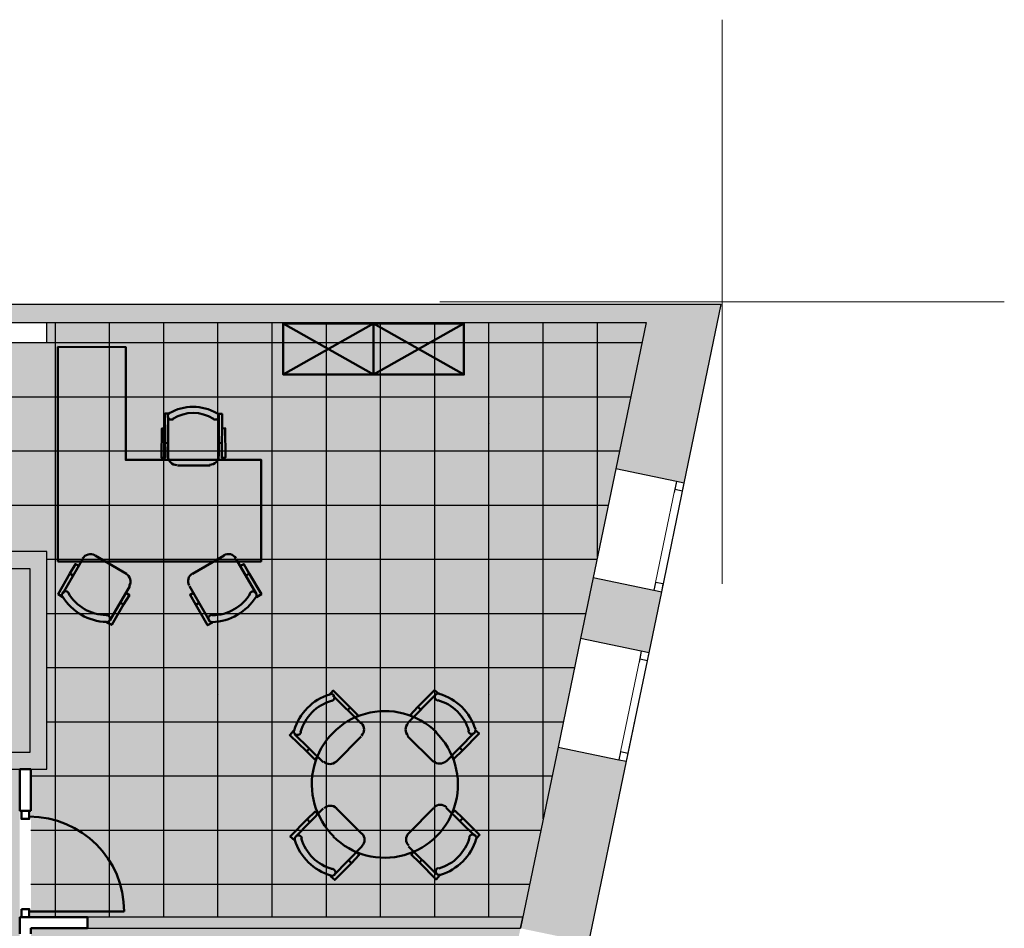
# Model space of a CAD drawing. Header units: metres. Extents: x -1 to 430, y -6 to 34.
# Tile 17 of 17: x 421 to 430, y 23 to 31. Entities that reach past the tile are written whole.
import ezdxf

# ---------------------------------------------------------------- set-up
doc = ezdxf.new("R2010")
doc.units = ezdxf.units.M
doc.linetypes.add('CONTINUA', pattern=[0])
doc.linetypes.add('PUNKT', pattern=[6.35, 0, -6.35])
for name, color, linetype, lineweight in [('3D P3 MURS', 7, 'CONTINUA', 25), ('3D P3 MURS NOUS', 7, 'CONTINUA', 25), ('P3 ESCALES 2D', 7, 'CONTINUA', 25), ('P3 MOBLES', 7, 'CONTINUA', 25), ('P3 PAVIMENT', 7, 'CONTINUA', 25)]:
    doc.layers.add(name, color=color, linetype=linetype, lineweight=lineweight)

# ---------------------------------------------------------------- blocks, each defined once
blk = doc.blocks.new('OBJETO_COMPLEJO_9')
at = {"layer": 'P3 MOBLES', "color": 202, "linetype": 'CONTINUA', "lineweight": 50, "transparency": 33554687}
for p, q in [((424.9495, 24.7685), (424.6997, 24.5188)), ((424.2891, 24.5146), (424.0394, 24.7643)), ((424.1918, 24.6585), (424.1706, 24.6331)), ((424.7929, 24.6627), (424.8183, 24.6373)), ((424.2595, 24.5865), (424.2425, 24.5654)), ((423.7007, 24.4214), (423.9547, 24.1717)), ((425.0426, 24.1801), (425.2881, 24.4299)), ((424.0648, 24.1717), (424.2891, 24.4003)), ((424.6997, 24.4045), (424.9283, 24.1801)), ((423.8065, 24.269), (423.8319, 24.2902)), ((425.1865, 24.2775), (425.1611, 24.3029)), ((425.1103, 24.2098), (425.0934, 24.2267)), ((423.9547, 23.7611), (423.7092, 23.5113)), ((423.887, 23.7357), (423.9039, 23.7145)), ((424.2976, 23.5367), (424.069, 23.7653)), ((424.9326, 23.7695), (424.7082, 23.5409)), ((425.2966, 23.5198), (425.0426, 23.7695)), ((423.8108, 23.6679), (423.8362, 23.6425)), ((425.1908, 23.6764), (425.1654, 23.651)), ((424.0478, 23.1726), (424.2976, 23.4266)), ((424.7082, 23.4266), (424.958, 23.1811)), ((424.7378, 23.3589), (424.7548, 23.3758)), ((424.2045, 23.2785), (424.1791, 23.3039)), ((424.8056, 23.2827), (424.8267, 23.3081))]:
    blk.add_line(p, q, dxfattribs=at)
for points in [[(424.0097, 24.7685), (424.0436, 24.8066), (424.1918, 24.6585), (424.2637, 24.5865), (424.2383, 24.5654)], [(424.0287, 24.7152), (424.0328, 24.7164), (424.0367, 24.7182), (424.0402, 24.7204), (424.0435, 24.7231), (424.0463, 24.7262), (424.0488, 24.7296), (424.0507, 24.7334), (424.0522, 24.7374), (424.0531, 24.7416), (424.0534, 24.7459), (424.0532, 24.7501), (424.0524, 24.7542), (424.0511, 24.7582), (424.0492, 24.762), (424.0469, 24.7655), (424.044, 24.7687), (424.0408, 24.7715), (424.0372, 24.7739), (424.0334, 24.7757), (424.0294, 24.777), (424.0253, 24.7777), (424.0211, 24.7779), (424.0168, 24.7775), (424.0126, 24.7766)], [(424.9791, 24.777), (424.941, 24.8109), (424.7929, 24.6627), (424.7251, 24.5908), (424.7505, 24.5654)], [(424.9828, 24.781), (424.9786, 24.7818), (424.9744, 24.7822), (424.9702, 24.7819), (424.966, 24.7811), (424.9621, 24.7797), (424.9583, 24.7779), (424.9548, 24.7755), (424.9515, 24.7727), (424.9487, 24.7694), (424.9464, 24.7658), (424.9446, 24.762), (424.9434, 24.758), (424.9426, 24.7539), (424.9424, 24.7497), (424.9428, 24.7454), (424.9438, 24.7412), (424.9453, 24.7372), (424.9473, 24.7335), (424.9498, 24.7301), (424.9527, 24.727), (424.956, 24.7244), (424.9596, 24.7222), (424.9635, 24.7205), (424.9676, 24.7193)], [(424.2933, 24.4075), (424.3033, 24.4199), (424.3104, 24.4335), (424.3146, 24.4481), (424.3159, 24.4631), (424.3144, 24.478), (424.31, 24.4925), (424.3027, 24.5061), (424.2926, 24.5183)], [(424.7068, 24.5175), (424.6968, 24.5052), (424.6897, 24.4915), (424.6855, 24.477), (424.6842, 24.462), (424.6857, 24.4471), (424.6901, 24.4326), (424.6974, 24.419), (424.7075, 24.4068)], [(423.6922, 24.4511), (423.6584, 24.413), (423.8065, 24.269), (423.8785, 24.1971), (423.9039, 24.2225)], [(423.6948, 24.4542), (423.6939, 24.45), (423.6936, 24.4458), (423.6939, 24.4416), (423.6947, 24.4375), (423.696, 24.4335), (423.6979, 24.4297), (423.7002, 24.4262), (423.7031, 24.423), (423.7064, 24.4201), (423.7099, 24.4178), (423.7137, 24.416), (423.7177, 24.4148), (423.7219, 24.414), (423.7261, 24.4139), (423.7303, 24.4142), (423.7345, 24.4152), (423.7385, 24.4167), (423.7423, 24.4187), (423.7457, 24.4212), (423.7487, 24.4241), (423.7514, 24.4274), (423.7535, 24.431), (423.7552, 24.4349), (423.7564, 24.439)], [(425.2966, 24.4595), (425.3347, 24.4257), (425.1865, 24.2775), (425.1146, 24.2055), (425.0892, 24.2309)], [(425.2395, 24.4471), (425.2408, 24.443), (425.2425, 24.4391), (425.2448, 24.4355), (425.2474, 24.4323), (425.2505, 24.4294), (425.2539, 24.427), (425.2577, 24.425), (425.2618, 24.4235), (425.266, 24.4226), (425.2702, 24.4223), (425.2744, 24.4226), (425.2785, 24.4233), (425.2825, 24.4247), (425.2863, 24.4265), (425.2898, 24.4289), (425.2931, 24.4317), (425.2959, 24.435), (425.2982, 24.4385), (425.3, 24.4423), (425.3013, 24.4463), (425.3021, 24.4505), (425.3023, 24.4547), (425.3019, 24.4589), (425.301, 24.4631)], [(423.9582, 24.1782), (423.9706, 24.1682), (423.9842, 24.1612), (423.9988, 24.157), (424.0137, 24.1556), (424.0287, 24.1571), (424.0432, 24.1615), (424.0567, 24.1688), (424.069, 24.1789)], [(424.9319, 24.1824), (424.9442, 24.1725), (424.9579, 24.1654), (424.9724, 24.1612), (424.9874, 24.1598), (425.0024, 24.1614), (425.0168, 24.1658), (425.0304, 24.173), (425.0426, 24.1832)], [(423.7007, 23.4817), (423.6626, 23.5155), (423.8108, 23.6679), (423.8827, 23.7357), (423.9081, 23.7145)], [(424.0725, 23.7647), (424.0601, 23.7747), (424.0464, 23.7818), (424.0319, 23.786), (424.0169, 23.7873), (424.002, 23.7858), (423.9875, 23.7814), (423.9739, 23.7741), (423.9617, 23.764)], [(425.0461, 23.7732), (425.0338, 23.7832), (425.0201, 23.7902), (425.0056, 23.7945), (424.9906, 23.7958), (424.9756, 23.7943), (424.9612, 23.7899), (424.9476, 23.7826), (424.9354, 23.7725)], [(425.3051, 23.4901), (425.3389, 23.5282), (425.1908, 23.6764), (425.1188, 23.7441), (425.0934, 23.7187)], [(423.7648, 23.5001), (423.7636, 23.5042), (423.7618, 23.5081), (423.7596, 23.5117), (423.7569, 23.5149), (423.7538, 23.5178), (423.7504, 23.5202), (423.7466, 23.5222), (423.7426, 23.5236), (423.7384, 23.5245), (423.7341, 23.5249), (423.7299, 23.5246), (423.7258, 23.5238), (423.7218, 23.5225), (423.718, 23.5207), (423.7145, 23.5183), (423.7113, 23.5154), (423.7084, 23.5122), (423.7061, 23.5086), (423.7043, 23.5048), (423.703, 23.5008), (423.7023, 23.4967), (423.7021, 23.4925), (423.7024, 23.4883), (423.7034, 23.4841)], [(424.2976, 23.4296), (424.3075, 23.442), (424.3146, 23.4556), (424.3188, 23.4702), (424.3201, 23.4852), (424.3186, 23.5001), (424.3142, 23.5146), (424.3069, 23.5282), (424.2968, 23.5404)], [(424.711, 23.5439), (424.701, 23.5315), (424.694, 23.5179), (424.6898, 23.5033), (424.6884, 23.4883), (424.69, 23.4734), (424.6944, 23.4589), (424.7016, 23.4453), (424.7117, 23.4331)], [(425.3095, 23.4929), (425.3104, 23.4972), (425.3107, 23.5014), (425.3105, 23.5056), (425.3097, 23.5097), (425.3083, 23.5137), (425.3065, 23.5175), (425.3041, 23.521), (425.3012, 23.5242), (425.298, 23.527), (425.2944, 23.5293), (425.2906, 23.5311), (425.2866, 23.5324), (425.2825, 23.5331), (425.2782, 23.5333), (425.274, 23.5329), (425.2698, 23.532), (425.2658, 23.5304), (425.262, 23.5284), (425.2586, 23.5259), (425.2556, 23.5231), (425.253, 23.5198), (425.2508, 23.5162), (425.2491, 23.5123), (425.2479, 23.5081)], [(424.0182, 23.1642), (424.0563, 23.1303), (424.2045, 23.2785), (424.2722, 23.3504), (424.2468, 23.3758)], [(424.9876, 23.1726), (424.9537, 23.1345), (424.8056, 23.2827), (424.7336, 23.3547), (424.759, 23.3801)], [(424.0215, 23.1662), (424.0257, 23.1653), (424.03, 23.165), (424.0342, 23.1653), (424.0383, 23.1661), (424.0423, 23.1674), (424.046, 23.1693), (424.0496, 23.1717), (424.0528, 23.1745), (424.0556, 23.1778), (424.0579, 23.1813), (424.0597, 23.1852), (424.061, 23.1892), (424.0617, 23.1933), (424.0619, 23.1975), (424.0615, 23.2017), (424.0605, 23.2059), (424.059, 23.21), (424.057, 23.2137), (424.0545, 23.2171), (424.0516, 23.2201), (424.0484, 23.2228), (424.0448, 23.225), (424.0409, 23.2267), (424.0367, 23.2278)], [(424.9757, 23.2362), (424.9715, 23.235), (424.9677, 23.2332), (424.9641, 23.231), (424.9609, 23.2283), (424.958, 23.2252), (424.9556, 23.2218), (424.9536, 23.218), (424.9521, 23.214), (424.9512, 23.2098), (424.9509, 23.2055), (424.9511, 23.2013), (424.9519, 23.1972), (424.9533, 23.1932), (424.9551, 23.1894), (424.9575, 23.1859), (424.9603, 23.1827), (424.9636, 23.1799), (424.9671, 23.1775), (424.9709, 23.1757), (424.9749, 23.1744), (424.979, 23.1737), (424.9832, 23.1735), (424.9875, 23.1738), (424.9917, 23.1748)]]:
    blk.add_lwpolyline(points, dxfattribs=at)
for centre, radius, start, end in [((424.1528, 24.3188), 0.476, 107.26536, 163.51023), ((424.8474, 24.323), 0.476, 17.26473, 73.5101), ((424.1359, 24.3358), 0.3956, 105.98923, 164.78982), ((424.8643, 24.3399), 0.3956, 15.98971, 74.78961), ((424.5009, 23.9777), 0.6478, 45.31144, 225.82203), ((424.4992, 23.9737), 0.6478, 225.3114, 45.82206), ((424.1569, 23.6242), 0.476, 197.26536, 253.51026), ((424.14, 23.6073), 0.3956, 195.98917, 254.78945), ((424.8685, 23.6114), 0.3956, 285.98907, 344.78926), ((424.8515, 23.6284), 0.476, 287.26532, 343.50997)]:
    blk.add_arc(centre, radius, start, end, dxfattribs=at)
blk = doc.blocks.new('OBJETO_COMPLEJO_10')
at = {"layer": 'P3 MOBLES', "color": 202, "linetype": 'CONTINUA', "lineweight": 50, "transparency": 33554687}
for p, q in [((422.5808, 27.234), (422.5802, 26.8837)), ((423.0302, 26.8835), (423.0308, 27.2339)), ((422.5533, 27.0019), (422.579, 27.0008)), ((423.0556, 27.0036), (423.029, 27.0006)), ((422.6622, 26.8014), (422.952, 26.8006)), ((421.935, 26.0035), (422.2121, 25.8409)), ((423.0774, 26.0038), (422.7966, 25.8426)), ((421.6472, 25.6663), (421.8251, 25.9748)), ((423.3609, 25.6668), (423.1834, 25.9727)), ((421.7107, 25.8433), (421.7412, 25.8239)), ((423.299, 25.8443), (423.2689, 25.8248)), ((422.2408, 25.731), (422.0638, 25.4267)), ((422.7688, 25.7316), (422.9463, 25.4258)), ((422.2341, 25.6588), (422.2102, 25.6683)), ((422.7788, 25.656), (422.7988, 25.669)), ((422.185, 25.5697), (422.1577, 25.5842)), ((422.8251, 25.5683), (422.8543, 25.5837))]:
    blk.add_line(p, q, dxfattribs=at)
blk.add_lwpolyline([(421.604, 25.9524), (423.404, 25.9519), (423.4042, 26.8519), (422.2053, 26.8506), (422.2051, 27.8502), (421.604, 27.852), (421.604, 25.9524)], close=True, dxfattribs=at)
for points in [[(422.5547, 27.1314), (422.524, 27.1292), (422.5211, 26.8702), (422.5559, 26.8715), (422.5521, 27.2618), (422.5952, 27.2613)], [(422.6258, 27.2131), (422.6201, 27.2102), (422.6141, 27.2086), (422.608, 27.2081), (422.602, 27.2088), (422.5962, 27.2106), (422.5909, 27.2135), (422.5861, 27.2175), (422.5821, 27.2225), (422.5791, 27.2281), (422.5774, 27.2341), (422.5769, 27.2402), (422.5775, 27.2462), (422.5793, 27.252), (422.5821, 27.2574), (422.586, 27.2622), (422.591, 27.2662)], [(423.0157, 27.266), (423.0206, 27.2619), (423.0245, 27.2571), (423.0274, 27.2517), (423.0292, 27.2459), (423.0298, 27.2399), (423.0293, 27.2338), (423.0275, 27.2278), (423.0246, 27.2222), (423.0206, 27.2172), (423.0158, 27.2133), (423.0104, 27.2104), (423.0047, 27.2085), (422.9987, 27.2078), (422.9926, 27.2083), (422.9866, 27.21), (422.9809, 27.2129)], [(423.0562, 27.129), (423.0869, 27.1311), (423.0881, 26.8713), (423.0574, 26.8691), (423.0577, 27.2585), (423.0186, 27.2581)], [(422.6586, 26.8048), (422.6428, 26.8064), (422.6281, 26.8109), (422.6148, 26.8182), (422.6032, 26.8277), (422.5936, 26.8393), (422.5864, 26.8526), (422.5818, 26.8673), (422.5802, 26.8831)], [(423.0275, 26.8864), (423.0259, 26.8707), (423.0214, 26.856), (423.0141, 26.8427), (423.0046, 26.8311), (422.993, 26.8215), (422.9797, 26.8143), (422.965, 26.8097), (422.9492, 26.8081)], [(421.8236, 25.977), (421.8329, 25.9899), (421.8442, 26.0003), (421.8571, 26.0082), (421.8712, 26.0135), (421.886, 26.016), (421.9011, 26.0156), (421.9161, 26.0122), (421.9306, 26.0057)], [(423.0728, 26.0067), (423.0873, 26.0132), (423.1023, 26.0166), (423.1174, 26.017), (423.1322, 26.0146), (423.1463, 26.0093), (423.1592, 26.0014), (423.1705, 25.9909), (423.1798, 25.9781)], [(421.6494, 25.6356), (421.6073, 25.6618), (421.7107, 25.8433), (421.759, 25.9283), (421.7904, 25.913)], [(423.363, 25.6361), (423.4073, 25.6613), (423.299, 25.8443), (423.2518, 25.9279), (423.2184, 25.9133)], [(422.2077, 25.8431), (422.2206, 25.8338), (422.231, 25.8225), (422.2389, 25.8096), (422.2442, 25.7955), (422.2467, 25.7807), (422.2463, 25.7656), (422.2429, 25.7506), (422.2364, 25.7361)], [(422.7675, 25.7377), (422.7609, 25.7521), (422.7576, 25.7671), (422.7572, 25.7823), (422.7596, 25.7971), (422.7649, 25.8112), (422.7728, 25.8241), (422.7833, 25.8354), (422.7961, 25.8446)], [(421.6443, 25.6391), (421.6424, 25.6429), (421.641, 25.6469), (421.6401, 25.6511), (421.6398, 25.6553), (421.64, 25.6594), (421.6408, 25.6636), (421.6422, 25.6676), (421.6441, 25.6715), (421.6465, 25.675), (421.6493, 25.6782), (421.6525, 25.681), (421.656, 25.6832), (421.6598, 25.6851), (421.6638, 25.6863), (421.668, 25.6871), (421.6723, 25.6873), (421.6766, 25.6869), (421.6807, 25.6859), (421.6847, 25.6844), (421.6884, 25.6825), (421.6918, 25.68), (421.6948, 25.6771), (421.6975, 25.6738), (421.6997, 25.6701)], [(422.0387, 25.4103), (422.0816, 25.3883), (422.185, 25.5697), (422.2374, 25.6538), (422.2069, 25.6733)], [(422.9736, 25.4113), (422.9293, 25.3861), (422.8251, 25.5683), (422.7746, 25.6569), (422.8038, 25.6723)], [(423.3047, 25.6687), (423.3069, 25.6724), (423.3096, 25.6757), (423.3127, 25.6786), (423.3161, 25.681), (423.3197, 25.683), (423.3237, 25.6845), (423.3278, 25.6854), (423.3321, 25.6858), (423.3364, 25.6857), (423.3406, 25.6849), (423.3446, 25.6836), (423.3484, 25.6818), (423.3519, 25.6795), (423.3551, 25.6768), (423.3579, 25.6736), (423.3604, 25.67), (423.3623, 25.6662), (423.3636, 25.6621), (423.3644, 25.658), (423.3646, 25.6538), (423.3643, 25.6496), (423.3635, 25.6455), (423.362, 25.6415), (423.3601, 25.6377)], [(422.0321, 25.4764), (422.0364, 25.4763), (422.0406, 25.4757), (422.0447, 25.4744), (422.0485, 25.4727), (422.0521, 25.4705), (422.0553, 25.4679), (422.0582, 25.4647), (422.0607, 25.4612), (422.0627, 25.4574), (422.0641, 25.4534), (422.065, 25.4493), (422.0654, 25.4451), (422.0651, 25.4409), (422.0644, 25.4368), (422.063, 25.4327), (422.0611, 25.4289), (422.0588, 25.4253), (422.0559, 25.4221), (422.0528, 25.4194), (422.0492, 25.417), (422.0455, 25.4152), (422.0415, 25.4139), (422.0373, 25.4131), (422.033, 25.4129)], [(422.9692, 25.4139), (422.9649, 25.4142), (422.9607, 25.4149), (422.9567, 25.4162), (422.9529, 25.4181), (422.9494, 25.4204), (422.9462, 25.4231), (422.9434, 25.4263), (422.941, 25.4299), (422.9391, 25.4337), (422.9378, 25.4378), (422.937, 25.4419), (422.9368, 25.4461), (422.9371, 25.4503), (422.938, 25.4544), (422.9394, 25.4584), (422.9414, 25.4622), (422.9439, 25.4657), (422.9468, 25.4689), (422.9501, 25.4715), (422.9536, 25.4737), (422.9575, 25.4754), (422.9615, 25.4767), (422.9657, 25.4773), (422.97, 25.4774)]]:
    blk.add_lwpolyline(points, dxfattribs=at)
for centre, radius, start, end in [((422.8015, 26.905), 0.4167, 59.5549, 120.42672), ((422.8018, 26.9266), 0.3405, 58.23562, 121.74184), ((422.0502, 25.8909), 0.476, 211.8733, 268.1185), ((422.0376, 25.872), 0.3956, 210.59476, 269.39444), ((422.9677, 25.8698), 0.3956, 270.58962, 329.39012), ((422.9547, 25.8899), 0.476, 271.86876, 328.11335)]:
    blk.add_arc(centre, radius, start, end, dxfattribs=at)
blk = doc.blocks.new('TRAMA_1')
at = {"layer": 'P3 PAVIMENT', "linetype": 'CONTINUA', "lineweight": 25, "transparency": 33554687}
for points in [[(423.0159, 27.1705), (423.0222, 27.1768), (423.0284, 27.1705), (423.0222, 27.1643)], [(425.4159, 27.1705), (425.4222, 27.1768), (425.4284, 27.1705), (425.4222, 27.1643)], [(423.0159, 24.7705), (423.0222, 24.7768), (423.0284, 24.7705), (423.0222, 24.7643)], [(425.4159, 24.7705), (425.4222, 24.7768), (425.4284, 24.7705), (425.4222, 24.7643)]]:
    blk.add_hatch(color=7, dxfattribs=at).paths.add_polyline_path(points, flags=16)
at = {"layer": 'P3 PAVIMENT', "color": 7, "linetype": 'CONTINUA', "lineweight": 25, "transparency": 33554687}
for p, q in [((422.0622, 27.1705), (422.0622, 28.0682)), ((422.5422, 27.1705), (422.5422, 28.0682)), ((423.0222, 27.1705), (423.0222, 28.0682)), ((423.5022, 27.1705), (423.5022, 28.0682)), ((423.9822, 27.1705), (423.9822, 28.0682)), ((424.4622, 27.1705), (424.4622, 28.0682)), ((424.9422, 27.1705), (424.9422, 28.0682)), ((425.4222, 27.1705), (425.4222, 28.0682)), ((425.9022, 27.1705), (425.9022, 28.0682)), ((426.3822, 27.1705), (426.3822, 28.0682)), ((421.507, 27.8905), (422.7822, 27.8905)), ((422.7822, 27.8905), (425.1822, 27.8905)), ((425.1822, 27.8905), (426.7764, 27.8905)), ((422.7822, 27.4105), (425.1822, 27.4105)), ((425.1822, 27.4105), (426.6769, 27.4105)), ((421.5822, 24.7705), (421.5822, 27.1705)), ((423.9822, 24.7705), (423.9822, 27.1705)), ((424.4622, 24.7705), (424.4622, 27.1705)), ((424.9422, 24.7705), (424.9422, 27.1705)), ((425.4222, 24.7705), (425.4222, 27.1705)), ((425.9022, 24.7705), (425.9022, 27.1705)), ((426.3822, 25.9882), (426.3822, 27.1705)), ((422.7822, 26.9305), (425.1822, 26.9305)), ((425.1822, 26.9305), (426.5775, 26.9305)), ((422.7822, 26.4505), (425.1822, 26.4505)), ((425.1822, 26.4505), (426.478, 26.4505)), ((421.507, 25.9705), (422.7822, 25.9705)), ((425.1822, 25.9705), (426.3785, 25.9705)), ((421.507, 25.4905), (422.7822, 25.4905)), ((425.1822, 25.4905), (426.279, 25.4905)), ((421.507, 25.0105), (422.7822, 25.0105)), ((425.1822, 25.0105), (426.1796, 25.0105)), ((421.5822, 22.8007), (421.5822, 24.7705)), ((422.0622, 22.8007), (422.0622, 24.7705)), ((422.5422, 22.8007), (422.5422, 24.7705)), ((423.0222, 22.8007), (423.0222, 24.7705)), ((423.5022, 22.8007), (423.5022, 24.7705)), ((425.9022, 23.672), (425.9022, 24.7705)), ((421.507, 24.5305), (422.7822, 24.5305)), ((425.1822, 24.5305), (426.0801, 24.5305)), ((421.3659, 24.0505), (422.7822, 24.0505)), ((425.1822, 24.0505), (425.9806, 24.0505)), ((421.3659, 23.5705), (422.7822, 23.5705)), ((425.1822, 23.5705), (425.8811, 23.5705)), ((421.3659, 23.0905), (422.7822, 23.0905)), ((422.7822, 23.0905), (425.1822, 23.0905))]:
    blk.add_line(p, q, dxfattribs=at)
for points in [[(421.5822, 27.1705), (421.5822, 27.4039), (421.5822, 27.4039), (421.5822, 28.0682)], [(421.157, 27.4105), (421.5764, 27.4105), (421.5764, 27.4105), (422.7822, 27.4105)], [(422.0622, 24.7705), (422.0622, 26.8558), (422.0622, 26.8558), (422.0622, 27.1705)], [(422.5422, 24.7705), (422.5422, 26.3077), (422.5422, 26.3077), (422.5422, 27.1705)], [(423.0222, 24.7705), (423.0222, 25.7596), (423.0222, 25.7596), (423.0222, 27.1705)], [(423.5022, 24.7705), (423.5022, 25.2115), (423.5022, 25.2115), (423.5022, 27.1705)], [(421.157, 26.9305), (421.9967, 26.9305), (421.9967, 26.9305), (422.7822, 26.9305)], [(421.157, 26.4505), (422.4171, 26.4505), (422.4171, 26.4505), (422.7822, 26.4505)], [(422.7822, 25.9705), (422.8374, 25.9705), (422.8374, 25.9705), (425.1822, 25.9705)], [(422.7822, 25.4905), (423.2578, 25.4905), (423.2578, 25.4905), (425.1822, 25.4905)], [(422.7822, 25.0105), (423.6781, 25.0105), (423.6781, 25.0105), (425.1822, 25.0105)], [(423.9822, 22.8007), (423.9822, 24.6634), (423.9822, 24.6634), (423.9822, 24.7705)], [(424.4622, 22.8007), (424.4622, 24.1152), (424.4622, 24.1152), (424.4622, 24.7705)], [(424.9422, 22.8007), (424.9422, 23.5671), (424.9422, 23.5671), (424.9422, 24.7705)], [(425.4222, 22.8007), (425.4222, 23.019), (425.4222, 23.019), (425.4222, 24.7705)], [(422.7822, 24.5305), (424.0985, 24.5305), (424.0985, 24.5305), (425.1822, 24.5305)], [(422.7822, 24.0505), (424.5188, 24.0505), (424.5188, 24.0505), (425.1822, 24.0505)], [(422.7822, 23.5705), (424.9392, 23.5705), (424.9392, 23.5705), (425.1822, 23.5705)], [(425.1822, 23.0905), (425.3595, 23.0905), (425.3595, 23.0905), (425.7817, 23.0905)]]:
    blk.add_lwpolyline(points, dxfattribs=at)

msp = doc.modelspace()

# ---------------------------------------------------------------- hatches: boundary and pattern name
at = {"layer": '3D P3 MURS', "linetype": 'CONTINUA', "lineweight": 18, "true_color": 0xa0a0a0, "transparency": 33554687}
for points in [[(426.8464, 28.2282), (401.2904, 28.2282), (401.2587, 28.0682), (426.8132, 28.0682)], [(426.8464, 28.2282), (426.5447, 26.7722), (427.1518, 26.6464), (427.4796, 28.2282)], [(420.407, 25.8895), (421.507, 25.8895), (421.507, 26.0395), (420.407, 26.0395)], [(421.507, 24.2595), (421.507, 25.8895), (421.357, 25.8895), (421.357, 24.2595)], [(426.9522, 25.6833), (426.3451, 25.8091), (426.233, 25.2683), (426.8401, 25.1425)], [(421.507, 24.2595), (420.6184, 24.2595), (420.6184, 24.1095), (421.507, 24.1095)], [(425.7009, 22.7007), (426.308, 22.5749), (426.6408, 24.1808), (426.0337, 24.3066)]]:
    msp.add_hatch(color=253, dxfattribs=at).paths.add_polyline_path(points)
at = {"layer": '3D P3 MURS NOUS', "linetype": 'CONTINUA', "lineweight": 18, "true_color": 0x006e00, "transparency": 33554687}
msp.add_hatch(color=96, dxfattribs=at).paths.add_polyline_path([(421.8659, 22.7007), (425.7009, 22.7007), (425.7216, 22.8007), (421.8659, 22.8007)])
at = {"layer": 'P3 PAVIMENT', "linetype": 'CONTINUA', "lineweight": 25, "true_color": 0xa8d1ff, "transparency": 33554687}
h = msp.add_hatch(color=141, dxfattribs=at)
h.paths.add_polyline_path([(426.8132, 28.0682), (421.507, 28.0682), (421.507, 27.8895), (421.157, 27.8895), (421.157, 26.0395), (421.507, 26.0395), (421.507, 24.1095), (421.3659, 24.1095), (421.3659, 22.8007), (425.7216, 22.8007)])
h.paths.add_polyline_path([(425.7009, 22.7007), (421.3659, 22.7007), (421.3659, 18.7056), (424.8729, 18.7056)])
h.paths.add_polyline_path([(421.2659, 24.1095), (421.0525, 24.1095), (421.1338, 24.0412), (421.1562, 24.0145), (421.1737, 23.9842), (421.1857, 23.9514), (421.1917, 23.9169), (421.1917, 23.882), (421.1857, 23.8476), (421.1737, 23.8147), (421.1562, 23.7845), (421.1338, 23.7577), (421.107, 23.7352), (421.0767, 23.7177), (421.0439, 23.7058), (421.0095, 23.6997), (420.9745, 23.6997), (420.9401, 23.7058), (420.9072, 23.7177), (420.877, 23.7352), (420.8502, 23.7577), (420.8277, 23.7845), (420.7684, 23.8873), (420.7684, 23.6095), (417.447, 23.6095), (417.447, 23.4895), (417.017, 23.4895), (417.017, 22.0695), (415.647, 22.0695), (414.1734, 21.4995), (413.4042, 21.3195), (412.6165, 21.2595), (411.2034, 20.8195), (410.3919, 20.7499), (410.3919, 20.7499), (410.3864, 20.7495), (409.697, 21.2096), (409.697, 22.1096), (409.5919, 22.1096), (409.477, 22.2094), (409.3516, 22.3147), (409.1367, 22.4768), (408.9136, 22.6274), (408.6829, 22.7661), (408.4453, 22.8926), (408.2014, 23.0065), (407.9518, 23.1074), (407.6974, 23.1952), (407.5071, 23.2498), (407.5536, 23.4195), (404.417, 23.4195), (404.417, 17.2662), (411.2536, 17.2662), (411.2536, 13.1106), (421.2659, 13.1106)])
h.paths.add_polyline_path([(406.0493, 17.1662), (406.0493, 13.7631), (406.0804, 13.7581), (406.0812, 13.7631), (407.3616, 13.7631), (407.3616, 13.1106), (411.1536, 13.1106), (411.1536, 17.1662)])
h.paths.add_polyline_path([(398.2952, 13.1106), (405.9493, 13.1106), (405.9493, 13.4778), (405.8889, 13.4558), (405.8545, 13.4497), (405.8195, 13.4497), (405.7851, 13.4558), (405.7522, 13.4677), (405.722, 13.4852), (405.6952, 13.5077), (405.6727, 13.5345), (405.6553, 13.5647), (405.6433, 13.5976), (405.6372, 13.632), (405.6372, 13.6669), (405.6433, 13.7014), (405.6553, 13.7342), (405.6727, 13.7645), (405.6952, 13.7912), (405.722, 13.8137), (405.7522, 13.8312), (405.7851, 13.8431), (405.8195, 13.8492), (405.8545, 13.8492), (405.8889, 13.8431), (405.9493, 13.8211), (405.9493, 17.1662), (399.0988, 17.1662)])
h.paths.add_polyline_path([(404.317, 17.2662), (404.317, 19.7432), (399.6093, 19.7432), (399.1186, 17.2662)])
h.paths.add_polyline_path([(404.317, 19.8432), (404.317, 22.4454), (400.1447, 22.4454), (399.6291, 19.8432)])
h.paths.add_polyline_path([(404.337, 28.0682), (401.2587, 28.0682), (400.1645, 22.5454), (404.317, 22.5454), (404.317, 23.4217), (404.337, 23.4217)])
h.paths.add_polyline_path([(421.3659, 18.6056), (421.3659, 13.1106), (423.7134, 13.1106), (424.8522, 18.6056)])
h.paths.add_polyline_path([(416.3367, 13.6669), (416.3367, 13.632), (416.3307, 13.5976), (416.3187, 13.5647), (416.3012, 13.5345), (416.2788, 13.5077), (416.252, 13.4852), (416.2217, 13.4677), (416.1889, 13.4558), (416.1545, 13.4497), (416.1195, 13.4497), (416.0851, 13.4558), (416.0522, 13.4677), (416.022, 13.4852), (415.9952, 13.5077), (415.9727, 13.5345), (415.9553, 13.5647), (415.9433, 13.5976), (415.9372, 13.632), (415.9372, 13.6669), (415.9433, 13.7014), (415.9553, 13.7342), (415.9727, 13.7645), (415.9952, 13.7912), (416.022, 13.8137), (416.0522, 13.8312), (416.0851, 13.8431), (416.1195, 13.8492), (416.1545, 13.8492), (416.1889, 13.8431), (416.2217, 13.8312), (416.252, 13.8137), (416.2788, 13.7912), (416.3012, 13.7645), (416.3187, 13.7342), (416.3307, 13.7014)], flags=16)
h.paths.add_polyline_path([(420.9745, 14.3697), (420.9401, 14.3758), (420.9072, 14.3877), (420.877, 14.4052), (420.8502, 14.4277), (420.8277, 14.4545), (420.8103, 14.4847), (420.7983, 14.5176), (420.7922, 14.552), (420.7922, 14.5869), (420.7983, 14.6214), (420.8103, 14.6542), (420.8277, 14.6845), (420.8502, 14.7112), (420.877, 14.7337), (420.9072, 14.7512), (420.9401, 14.7631), (420.9745, 14.7692), (421.0095, 14.7692), (421.0439, 14.7631), (421.0767, 14.7512), (421.107, 14.7337), (421.1338, 14.7112), (421.1562, 14.6845), (421.1737, 14.6542), (421.1857, 14.6214), (421.1917, 14.5869), (421.1917, 14.552), (421.1857, 14.5176), (421.1737, 14.4847), (421.1562, 14.4545), (421.1338, 14.4277), (421.107, 14.4052), (421.0767, 14.3877), (421.0439, 14.3758), (421.0095, 14.3697)], flags=16)
h.paths.add_polyline_path([(410.9335, 17.8169), (410.9335, 17.782), (410.9274, 17.7476), (410.9154, 17.7147), (410.898, 17.6845), (410.8755, 17.6577), (410.8487, 17.6352), (410.8185, 17.6177), (410.7856, 17.6058), (410.7512, 17.5997), (410.7163, 17.5997), (410.6818, 17.6058), (410.649, 17.6177), (410.6187, 17.6352), (410.5919, 17.6577), (410.5695, 17.6845), (410.552, 17.7147), (410.54, 17.7476), (410.534, 17.782), (410.534, 17.8169), (410.54, 17.8514), (410.552, 17.8842), (410.5695, 17.9145), (410.5919, 17.9412), (410.6187, 17.9637), (410.649, 17.9812), (410.6818, 17.9931), (410.7163, 17.9992), (410.7512, 17.9992), (410.7856, 17.9931), (410.8185, 17.9812), (410.8487, 17.9637), (410.8755, 17.9412), (410.898, 17.9145), (410.9154, 17.8842), (410.9274, 17.8514)], flags=16)
h.paths.add_polyline_path([(421.1917, 17.782), (421.1857, 17.7476), (421.1737, 17.7147), (421.1562, 17.6845), (421.1338, 17.6577), (421.107, 17.6352), (421.0767, 17.6177), (421.0439, 17.6058), (421.0095, 17.5997), (420.9745, 17.5997), (420.9401, 17.6058), (420.9072, 17.6177), (420.877, 17.6352), (420.8502, 17.6577), (420.8277, 17.6845), (420.8103, 17.7147), (420.7983, 17.7476), (420.7922, 17.782), (420.7922, 17.8169), (420.7983, 17.8514), (420.8103, 17.8842), (420.8277, 17.9145), (420.8502, 17.9412), (420.877, 17.9637), (420.9072, 17.9812), (420.9401, 17.9931), (420.9745, 17.9992), (421.0095, 17.9992), (421.0439, 17.9931), (421.0767, 17.9812), (421.107, 17.9637), (421.1338, 17.9412), (421.1562, 17.9145), (421.1737, 17.8842), (421.1857, 17.8514), (421.1917, 17.8169)], flags=16)
h.paths.add_polyline_path([(416.3367, 17.8169), (416.3367, 17.782), (416.3307, 17.7476), (416.3187, 17.7147), (416.3012, 17.6845), (416.2788, 17.6577), (416.252, 17.6352), (416.2217, 17.6177), (416.1889, 17.6058), (416.1545, 17.5997), (416.1195, 17.5997), (416.0851, 17.6058), (416.0522, 17.6177), (416.022, 17.6352), (415.9952, 17.6577), (415.9727, 17.6845), (415.9553, 17.7147), (415.9433, 17.7476), (415.9372, 17.782), (415.9372, 17.8169), (415.9433, 17.8514), (415.9553, 17.8842), (415.9727, 17.9145), (415.9952, 17.9412), (416.022, 17.9637), (416.0522, 17.9812), (416.0851, 17.9931), (416.1195, 17.9992), (416.1545, 17.9992), (416.1889, 17.9931), (416.2217, 17.9812), (416.252, 17.9637), (416.2788, 17.9412), (416.3012, 17.9145), (416.3187, 17.8842), (416.3307, 17.8514)], flags=16)
h.paths.add_polyline_path([(406.0367, 17.782), (406.0307, 17.7476), (406.0187, 17.7147), (406.0012, 17.6845), (405.9788, 17.6577), (405.952, 17.6352), (405.9217, 17.6177), (405.8889, 17.6058), (405.8545, 17.5997), (405.8195, 17.5997), (405.7851, 17.6058), (405.7522, 17.6177), (405.722, 17.6352), (405.6952, 17.6577), (405.6727, 17.6845), (405.6553, 17.7147), (405.6433, 17.7476), (405.6372, 17.782), (405.6372, 17.8169), (405.6433, 17.8514), (405.6553, 17.8842), (405.6727, 17.9145), (405.6952, 17.9412), (405.722, 17.9637), (405.7522, 17.9812), (405.7851, 17.9931), (405.8195, 17.9992), (405.8545, 17.9992), (405.8889, 17.9931), (405.9217, 17.9812), (405.952, 17.9637), (405.9788, 17.9412), (406.0012, 17.9145), (406.0187, 17.8842), (406.0307, 17.8514), (406.0367, 17.8169)], flags=16)
h.paths.add_polyline_path([(410.9274, 13.7014), (410.9335, 13.6669), (410.9335, 13.632), (410.9274, 13.5976), (410.9154, 13.5647), (410.898, 13.5345), (410.8755, 13.5077), (410.8487, 13.4852), (410.8185, 13.4677), (410.7856, 13.4558), (410.7512, 13.4497), (410.7163, 13.4497), (410.6818, 13.4558), (410.649, 13.4677), (410.6187, 13.4852), (410.5919, 13.5077), (410.5695, 13.5345), (410.552, 13.5647), (410.54, 13.5976), (410.534, 13.632), (410.534, 13.6669), (410.54, 13.7014), (410.552, 13.7342), (410.5695, 13.7645), (410.5919, 13.7912), (410.6187, 13.8137), (410.649, 13.8312), (410.6818, 13.8431), (410.7163, 13.8492), (410.7512, 13.8492), (410.7856, 13.8431), (410.8185, 13.8312), (410.8487, 13.8137), (410.8755, 13.7912), (410.898, 13.7645), (410.9154, 13.7342)], flags=16)
h.paths.add_polyline_path([(401.1807, 13.7014), (401.1867, 13.6669), (401.1867, 13.632), (401.1807, 13.5976), (401.1687, 13.5647), (401.1512, 13.5345), (401.1288, 13.5077), (401.102, 13.4852), (401.0717, 13.4677), (401.0389, 13.4558), (401.0045, 13.4497), (400.9695, 13.4497), (400.9351, 13.4558), (400.9022, 13.4677), (400.872, 13.4852), (400.8452, 13.5077), (400.8227, 13.5345), (400.8053, 13.5647), (400.7933, 13.5976), (400.7872, 13.632), (400.7872, 13.6669), (400.7933, 13.7014), (400.8053, 13.7342), (400.8227, 13.7645), (400.8452, 13.7912), (400.872, 13.8137), (400.9022, 13.8312), (400.9351, 13.8431), (400.9695, 13.8492), (401.0045, 13.8492), (401.0389, 13.8431), (401.0717, 13.8312), (401.102, 13.8137), (401.1288, 13.7912), (401.1512, 13.7645), (401.1687, 13.7342)], flags=16)
h.paths.add_polyline_path([(401.1687, 17.8842), (401.1807, 17.8514), (401.1867, 17.8169), (401.1867, 17.782), (401.1807, 17.7476), (401.1687, 17.7147), (401.1512, 17.6845), (401.1288, 17.6577), (401.102, 17.6352), (401.0717, 17.6177), (401.0389, 17.6058), (401.0045, 17.5997), (400.9695, 17.5997), (400.9351, 17.6058), (400.9022, 17.6177), (400.872, 17.6352), (400.8452, 17.6577), (400.8227, 17.6845), (400.8053, 17.7147), (400.7933, 17.7476), (400.7872, 17.782), (400.7872, 17.8169), (400.7933, 17.8514), (400.8053, 17.8842), (400.8227, 17.9145), (400.8452, 17.9412), (400.872, 17.9637), (400.9022, 17.9812), (400.9351, 17.9931), (400.9695, 17.9992), (401.0045, 17.9992), (401.0389, 17.9931), (401.0717, 17.9812), (401.102, 17.9637), (401.1288, 17.9412), (401.1512, 17.9145)], flags=16)
h.paths.add_polyline_path([(401.2387, 23.9442), (401.2507, 23.9114), (401.2567, 23.8769), (401.2567, 23.842), (401.2507, 23.8076), (401.2387, 23.7747), (401.2212, 23.7445), (401.1988, 23.7177), (401.172, 23.6952), (401.1417, 23.6777), (401.1089, 23.6658), (401.0745, 23.6597), (401.0395, 23.6597), (401.0051, 23.6658), (400.9722, 23.6777), (400.942, 23.6952), (400.9152, 23.7177), (400.8927, 23.7445), (400.8753, 23.7747), (400.8633, 23.8076), (400.8572, 23.842), (400.8572, 23.8769), (400.8633, 23.9114), (400.8753, 23.9442), (400.8927, 23.9745), (400.9152, 24.0012), (400.942, 24.0237), (400.9722, 24.0412), (401.0051, 24.0531), (401.0395, 24.0592), (401.0745, 24.0592), (401.1089, 24.0531), (401.1417, 24.0412), (401.172, 24.0237), (401.1988, 24.0012), (401.2212, 23.9745)], flags=16)
at = {"layer": 'P3 PAVIMENT', "linetype": 'CONTINUA', "lineweight": 25, "transparency": 33554559}
h = msp.add_hatch(color=7, dxfattribs=at)
h.set_gradient(color1=(155, 113, 67), color2=(155, 113, 67), one_color=1, name='INVSPHERICAL')
h.paths.add_polyline_path([(421.357, 25.8895), (415.947, 25.8895), (415.947, 24.3095), (417.447, 24.3095), (417.447, 23.9095), (420.6184, 23.9095), (420.6184, 24.2595), (421.357, 24.2595)], flags=0)

# ---------------------------------------------------------------- linework, layer by layer
at = {"layer": '3D P3 MURS', "color": 7, "linetype": 'CONTINUA', "lineweight": 25, "transparency": 33554687}
for p, q in [((426.8464, 28.2282), (401.2904, 28.2282)), ((427.4796, 28.2282), (426.8464, 28.2282)), ((427.1518, 26.6464), (427.4796, 28.2282)), ((421.157, 28.0682), (426.8132, 28.0682)), ((426.8132, 28.0682), (426.5447, 26.7722)), ((426.5447, 26.7722), (426.3451, 25.8091)), ((427.0832, 26.6606), (426.5447, 26.7722)), ((426.9522, 25.6833), (427.1518, 26.6464)), ((427.1518, 26.6464), (427.0832, 26.6606)), ((421.507, 26.0395), (421.157, 26.0395)), ((421.507, 25.8895), (421.507, 26.0395)), ((420.407, 25.8895), (421.357, 25.8895)), ((421.357, 25.8895), (421.357, 24.2595)), ((421.507, 24.2595), (421.507, 25.8895)), ((426.3451, 25.8091), (426.233, 25.2683)), ((426.3451, 25.8091), (426.8836, 25.6975)), ((426.8401, 25.1425), (426.9522, 25.6833)), ((426.8836, 25.6975), (426.9522, 25.6833)), ((426.233, 25.2683), (426.0337, 24.3066)), ((426.7716, 25.1567), (426.233, 25.2683)), ((426.6408, 24.1808), (426.8401, 25.1425)), ((426.8401, 25.1425), (426.7716, 25.1567)), ((421.357, 24.2595), (420.6184, 24.2595)), ((421.507, 24.1095), (421.507, 24.2595)), ((426.0337, 24.3066), (425.7009, 22.7007)), ((426.0337, 24.3066), (426.5722, 24.195)), ((426.308, 22.5749), (426.6408, 24.1808)), ((426.5722, 24.195), (426.6408, 24.1808)), ((420.7684, 24.1095), (421.507, 24.1095))]:
    msp.add_line(p, q, dxfattribs=at)
at = {"layer": '3D P3 MURS', "color": 7, "linetype": 'PUNKT', "lineweight": 25, "transparency": 33554687}
for p, q in [((427.0832, 26.6606), (426.8836, 25.6975)), ((426.9522, 25.6833), (427.1518, 26.6464)), ((427.1518, 26.6464), (427.0832, 26.6606)), ((426.8836, 25.6975), (426.9522, 25.6833)), ((426.7716, 25.1567), (426.5722, 24.195)), ((426.6408, 24.1808), (426.8401, 25.1425)), ((426.8401, 25.1425), (426.7716, 25.1567)), ((426.5722, 24.195), (426.6408, 24.1808))]:
    msp.add_line(p, q, dxfattribs=at)
at = {"layer": '3D P3 MURS', "color": 7, "linetype": 'CONTINUA', "lineweight": 25, "transparency": 33554687}
for points in [[(427.1375, 26.5778), (427.1518, 26.6464), (427.0832, 26.6606), (427.069, 26.592), (427.1375, 26.5778)], [(426.9522, 25.6833), (426.9664, 25.7518), (426.8978, 25.766), (426.8836, 25.6975), (426.9522, 25.6833)], [(426.8259, 25.074), (426.8401, 25.1425), (426.7716, 25.1567), (426.7574, 25.0882), (426.8259, 25.074)], [(426.6408, 24.1808), (426.655, 24.2494), (426.5865, 24.2636), (426.5722, 24.195), (426.6408, 24.1808)]]:
    msp.add_lwpolyline(points, close=True, dxfattribs=at)
at = {"layer": '3D P3 MURS', "color": 40, "linetype": 'CONTINUA', "lineweight": 18, "transparency": 33554687}
for points in [[(426.9664, 25.7518), (427.1375, 26.5778), (427.069, 26.592), (426.8978, 25.766), (426.9664, 25.7518)], [(426.655, 24.2494), (426.8259, 25.074), (426.7574, 25.0882), (426.5865, 24.2636), (426.655, 24.2494)]]:
    msp.add_lwpolyline(points, close=True, dxfattribs=at)
at = {"layer": '3D P3 MURS NOUS', "color": 4, "linetype": 'CONTINUA', "lineweight": 50, "transparency": 33554687}
for p, q in [((421.2659, 24.1095), (421.2659, 23.7407)), ((421.3659, 24.1095), (421.2659, 24.1095)), ((421.3659, 23.7407), (421.3659, 24.1095)), ((421.3659, 23.7407), (421.2659, 23.7407)), ((421.3509, 22.8507), (422.1909, 22.8507)), ((421.2659, 22.8007), (421.3659, 22.8007)), ((421.2659, 22.8007), (421.2659, 22.6507)), ((421.8659, 22.8007), (421.3659, 22.8007)), ((421.8659, 22.7007), (421.8659, 22.8007)), ((421.3659, 22.7007), (421.8659, 22.7007)), ((421.3659, 22.6507), (421.3659, 22.7007))]:
    msp.add_line(p, q, dxfattribs=at)
at = {"layer": '3D P3 MURS NOUS', "color": 7, "linetype": 'CONTINUA', "lineweight": 25, "transparency": 33554687}
for p, q in [((425.7216, 22.8007), (421.8659, 22.8007)), ((421.8659, 22.8007), (421.8659, 22.7007)), ((425.7009, 22.7007), (425.7216, 22.8007)), ((421.8659, 22.7007), (425.7009, 22.7007))]:
    msp.add_line(p, q, dxfattribs=at)
at = {"layer": '3D P3 MURS NOUS', "color": 4, "linetype": 'CONTINUA', "lineweight": 50, "transparency": 33554687}
for points in [[(421.2809, 23.7407), (421.2809, 23.6707), (421.3509, 23.6707), (421.3509, 23.7407), (421.2809, 23.7407)], [(421.2809, 22.8707), (421.2809, 22.8007), (421.3509, 22.8007), (421.3509, 22.8707), (421.2809, 22.8707)]]:
    msp.add_lwpolyline(points, close=True, dxfattribs=at)
msp.add_arc((421.3509, 22.8507), 0.84, 0, 90, dxfattribs=at)
at = {"layer": 'P3 ESCALES 2D', "color": 52, "linetype": 'CONTINUA', "lineweight": 13, "transparency": 33554687}
for p, q in [((427.4864, 30.7517), (427.4864, 25.7517)), ((424.9864, 28.2517), (429.9864, 28.2517))]:
    msp.add_line(p, q, dxfattribs=at)
at = {"layer": 'P3 ESCALES 2D', "color": 7, "lineweight": 25, "transparency": 33554687}
for q in [(421.507, 28.0595), (421.157, 27.8895)]:
    msp.add_line((421.507, 27.8895), q, dxfattribs=at)
at = {"layer": 'P3 MOBLES', "color": 202, "linetype": 'CONTINUA', "lineweight": 50, "transparency": 33554687}
for p, q in [((423.6, 28.0595), (424.4001, 27.6065)), ((424.4001, 28.0595), (423.6, 27.6065)), ((424.4001, 27.6065), (425.2002, 28.0595)), ((425.2002, 27.6065), (424.4001, 28.0595))]:
    msp.add_line(p, q, dxfattribs=at)
for points in [[(423.6, 28.0595), (424.4001, 28.0595), (424.4001, 27.6065), (423.6, 27.6065), (423.6, 28.0595)], [(424.4001, 28.0595), (425.2002, 28.0595), (425.2002, 27.6065), (424.4001, 27.6065), (424.4001, 28.0595)]]:
    msp.add_lwpolyline(points, close=True, dxfattribs=at)

# ---------------------------------------------------------------- block references
for name in ['OBJETO_COMPLEJO_10', 'OBJETO_COMPLEJO_9']:
    msp.add_blockref(name, (0, 0), dxfattribs=at)
at = {"layer": 'P3 PAVIMENT', "color": 7, "linetype": 'CONTINUA', "lineweight": 25, "transparency": 33554687}
msp.add_blockref('TRAMA_1', (0, 0), dxfattribs=at)

doc.saveas('drawing.dxf')
